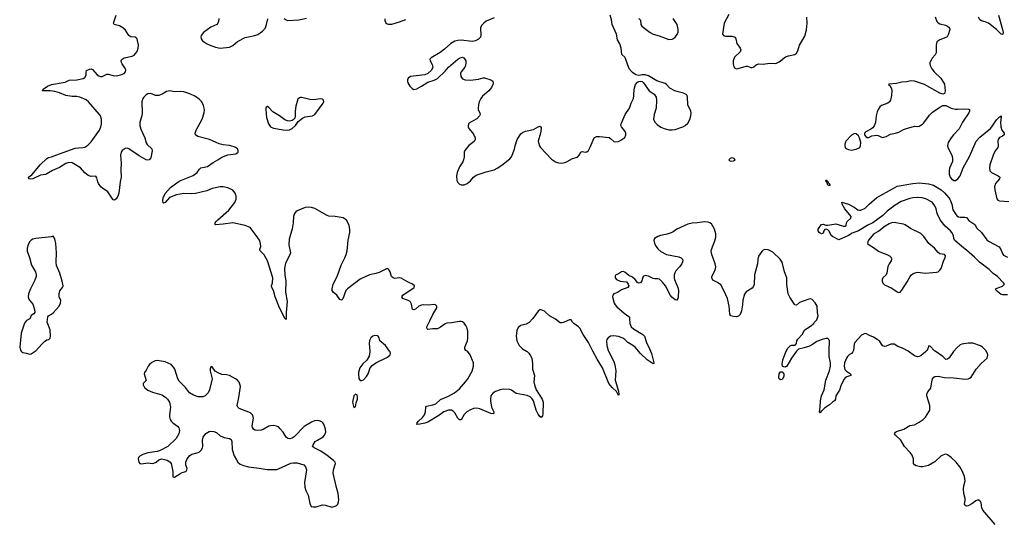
# Model space of a CAD drawing. Header units: inches. Extents: x 1305449 to 1407403, y 744709 to 841554.
# Tile 12 of 114: x 1343044 to 1355551, y 767799 to 774213. Entities that reach past the tile are written whole.
import ezdxf

# ---------------------------------------------------------------- set-up
doc = ezdxf.new("R2010")
doc.units = ezdxf.units.IN
doc.header["$MEASUREMENT"] = 0
for name, color, linetype in [('B3746', 7, 'Continuous'), ('B3747', 7, 'Continuous'), ('B3756', 7, 'Continuous'), ('B3757', 7, 'Continuous')]:
    doc.layers.add(name, color=color, linetype=linetype)

msp = doc.modelspace()

# ---------------------------------------------------------------- linework, layer by layer
at = {"layer": 'B3746', "color": 6}
for points, elevation in [([(1343064, 770000), (1343070, 769990), (1343082, 769982), (1343130, 769975), (1343170, 769962), (1343190, 769967), (1343242, 769998), (1343244, 770000)], 1100), ([(1347491, 770000), (1347491, 769990), (1347482, 769938), (1347453, 769887), (1347401, 769839), (1347366, 769790), (1347348, 769730), (1347346, 769706), (1347353, 769653), (1347368, 769628), (1347390, 769626), (1347410, 769637), (1347450, 769678), (1347470, 769711), (1347498, 769790), (1347521, 769819), (1347569, 769851), (1347716, 769924), (1347748, 769952), (1347753, 769970), (1347748, 769990), (1347740, 770000)], 1100), ([(1349480, 770000), (1349490, 769994), (1349513, 769973), (1349530, 769950), (1349549, 769910), (1349559, 769839), (1349556, 769770), (1349585, 769690), (1349577, 769610), (1349582, 769570), (1349604, 769510), (1349681, 769390), (1349694, 769350), (1349690, 769204), (1349684, 769176), (1349670, 769156), (1349650, 769171), (1349630, 769198), (1349606, 769250), (1349572, 769370), (1349555, 769395), (1349530, 769418), (1349490, 769436), (1349350, 769460), (1349290, 769503), (1349270, 769513), (1349190, 769515), (1349149, 769509), (1349090, 769488), (1349055, 769465), (1349030, 769430), (1349023, 769390), (1349025, 769370), (1349038, 769290), (1349065, 769230), (1349067, 769210), (1349057, 769203), (1349030, 769207), (1348890, 769268), (1348850, 769275), (1348810, 769272), (1348770, 769256), (1348725, 769230), (1348690, 769194), (1348650, 769125), (1348630, 769125), (1348610, 769148), (1348570, 769216), (1348550, 769239), (1348530, 769251), (1348490, 769251), (1348431, 769230), (1348370, 769181), (1348230, 769099), (1348190, 769084), (1348126, 769070), (1348088, 769068), (1348095, 769090), (1348110, 769110), (1348162, 769158), (1348186, 769190), (1348199, 769230), (1348201, 769290), (1348210, 769302), (1348290, 769319), (1348328, 769332), (1348390, 769385), (1348490, 769427), (1348567, 769470), (1348630, 769523), (1348707, 769610), (1348736, 769650), (1348790, 769746), (1348809, 769810), (1348808, 769850), (1348761, 769961), (1348736, 769990), (1348724, 770000)], 1000)]:
    msp.add_lwpolyline(points, dxfattribs=dict(at, elevation=elevation))
at = {"layer": 'B3746', "color": 6, "elevation": 1100}
for points in [[(1344790, 769883), (1344764, 769876), (1344724, 769856), (1344691, 769830), (1344675, 769810), (1344650, 769758), (1344631, 769730), (1344627, 769713), (1344651, 769629), (1344611, 769590), (1344611, 769570), (1344630, 769537), (1344670, 769506), (1344730, 769478), (1344850, 769443), (1344896, 769416), (1344923, 769390), (1344947, 769350), (1344956, 769310), (1344958, 769290), (1344945, 769190), (1344946, 769166), (1344956, 769130), (1344969, 769109), (1344988, 769090), (1345050, 769046), (1345064, 769024), (1345072, 768990), (1345065, 768950), (1345032, 768888), (1344928, 768790), (1344830, 768738), (1344790, 768726), (1344673, 768707), (1344610, 768686), (1344570, 768667), (1344553, 768650), (1344550, 768630), (1344559, 768590), (1344570, 768574), (1344590, 768569), (1344670, 768580), (1344730, 768572), (1344750, 768576), (1344776, 768590), (1344810, 768618), (1344850, 768632), (1344916, 768616), (1344950, 768595), (1344967, 768570), (1344988, 768470), (1344988, 768408), (1344990, 768402), (1345010, 768399), (1345078, 768442), (1345110, 768457), (1345153, 768470), (1345162, 768478), (1345169, 768490), (1345170, 768510), (1345156, 768556), (1345155, 768590), (1345173, 768630), (1345206, 768674), (1345230, 768690), (1345310, 768711), (1345330, 768721), (1345350, 768740), (1345367, 768770), (1345372, 768790), (1345368, 768870), (1345374, 768906), (1345410, 768952), (1345450, 768980), (1345470, 768985), (1345510, 768979), (1345545, 768965), (1345590, 768925), (1345643, 768903), (1345710, 768890), (1345730, 768875), (1345738, 768850), (1345742, 768750), (1345769, 768670), (1345797, 768617), (1345816, 768590), (1345845, 768565), (1345886, 768546), (1345950, 768530), (1346087, 768513), (1346186, 768494), (1346290, 768494), (1346310, 768497), (1346370, 768519), (1346490, 768575), (1346519, 768581), (1346570, 768581), (1346654, 768554), (1346676, 768530), (1346686, 768490), (1346663, 768330), (1346666, 768270), (1346677, 768230), (1346707, 768170), (1346730, 768065), (1346746, 768026), (1346770, 768019), (1346810, 768023), (1346890, 768045), (1346930, 768041), (1347010, 768018), (1347050, 768028), (1347070, 768039), (1347084, 768056), (1347095, 768085), (1347096, 768110), (1347090, 768190), (1347067, 768267), (1347027, 768450), (1347029, 768491), (1347055, 768570), (1347050, 768590), (1347031, 768610), (1346950, 768674), (1346869, 768730), (1346783, 768770), (1346764, 768790), (1346770, 768810), (1346798, 768850), (1346825, 768870), (1346898, 768910), (1346918, 768930), (1346926, 768950), (1346931, 768970), (1346928, 769010), (1346906, 769070), (1346894, 769090), (1346881, 769101), (1346850, 769116), (1346830, 769120), (1346790, 769115), (1346750, 769097), (1346656, 769044), (1346532, 768910), (1346507, 768893), (1346476, 768884), (1346450, 768889), (1346430, 768906), (1346390, 768970), (1346354, 769014), (1346330, 769036), (1346306, 769046), (1346270, 769053), (1346230, 769051), (1346210, 769046), (1346136, 769004), (1346110, 768994), (1346070, 768990), (1346035, 768995), (1346012, 769010), (1346001, 769030), (1345999, 769050), (1346014, 769150), (1346001, 769190), (1345974, 769214), (1345831, 769271), (1345813, 769290), (1345808, 769310), (1345829, 769410), (1345847, 769550), (1345841, 769581), (1345830, 769607), (1345812, 769630), (1345785, 769650), (1345710, 769689), (1345670, 769699), (1345610, 769705), (1345564, 769724), (1345526, 769746), (1345490, 769801), (1345470, 769799), (1345464, 769776), (1345465, 769750), (1345488, 769650), (1345457, 769510), (1345437, 769470), (1345402, 769430), (1345370, 769418), (1345310, 769419), (1345250, 769439), (1345203, 769470), (1345150, 769538), (1345070, 769618), (1345052, 769650), (1345013, 769770), (1344997, 769797), (1344967, 769830), (1344890, 769864)], [(1347310, 769455), (1347288, 769430), (1347271, 769350), (1347290, 769282), (1347310, 769294), (1347317, 769343), (1347335, 769390), (1347337, 769410), (1347330, 769446)]]:
    msp.add_lwpolyline(points, close=True, dxfattribs=at)
at = {"layer": 'B3747', "color": 6}
for points, elevation in [([(1348724, 770000), (1348711, 770010), (1348698, 770030), (1348697, 770050), (1348731, 770130), (1348737, 770170), (1348735, 770255), (1348727, 770290), (1348710, 770327), (1348690, 770354), (1348670, 770371), (1348650, 770378), (1348630, 770377), (1348530, 770358), (1348470, 770354), (1348450, 770349), (1348390, 770305), (1348350, 770282), (1348290, 770285), (1348230, 770277), (1348222, 770282), (1348214, 770290), (1348216, 770310), (1348256, 770384), (1348293, 770467), (1348344, 770550), (1348343, 770570), (1348327, 770587), (1348310, 770593), (1348236, 770584), (1348170, 770587), (1348150, 770584), (1348116, 770570), (1348070, 770532), (1348050, 770523), (1348034, 770530), (1348019, 770599), (1348002, 770630), (1347970, 770650), (1347930, 770659), (1347910, 770670), (1347900, 770690), (1347912, 770710), (1348057, 770810), (1348061, 770830), (1348035, 770850), (1347977, 770877), (1347890, 770928), (1347870, 770933), (1347810, 770925), (1347787, 770930), (1347766, 770950), (1347749, 771009), (1347730, 771043), (1347710, 771049), (1347610, 771000), (1347570, 770987), (1347488, 770972), (1347370, 770916), (1347206, 770794), (1347188, 770770), (1347150, 770667), (1347130, 770647), (1347110, 770658), (1347071, 770710), (1347026, 770750), (1347014, 770770), (1347012, 770792), (1347026, 770850), (1347076, 770950), (1347126, 771094), (1347176, 771184), (1347192, 771228), (1347203, 771277), (1347216, 771410), (1347237, 771510), (1347238, 771550), (1347230, 771598), (1347199, 771659), (1347179, 771679), (1347154, 771694), (1347053, 771713), (1346970, 771717), (1346950, 771723), (1346792, 771812), (1346750, 771824), (1346710, 771830), (1346670, 771825), (1346570, 771785), (1346550, 771771), (1346536, 771750), (1346523, 771710), (1346518, 771630), (1346506, 771554), (1346465, 771425), (1346464, 771350), (1346482, 771250), (1346476, 771224), (1346421, 771119), (1346407, 771050), (1346410, 770971), (1346423, 770890), (1346422, 770750), (1346441, 770630), (1346430, 770490), (1346430, 770404), (1346410, 770414), (1346395, 770455), (1346345, 770550), (1346290, 770691), (1346270, 770770), (1346246, 770810), (1346241, 770830), (1346256, 770870), (1346258, 770930), (1346191, 771150), (1346150, 771224), (1346097, 771277), (1346093, 771290), (1346106, 771330), (1346105, 771370), (1346089, 771410), (1346050, 771470), (1345970, 771570), (1345910, 771599), (1345750, 771630), (1345630, 771614), (1345530, 771606), (1345527, 771610), (1345528, 771630), (1345541, 771650), (1345559, 771670), (1345700, 771790), (1345778, 771890), (1345794, 771930), (1345795, 771970), (1345780, 772010), (1345750, 772046), (1345690, 772074), (1345630, 772087), (1345590, 772088), (1345490, 772067), (1345421, 772039), (1345277, 772003), (1345230, 771999), (1345130, 772003), (1345035, 771985), (1344945, 771955), (1344890, 771891), (1344870, 771881), (1344866, 771886), (1344863, 771910), (1344868, 771950), (1344890, 772002), (1344959, 772081), (1345039, 772141), (1345077, 772163), (1345248, 772232), (1345300, 772270), (1345330, 772314), (1345347, 772330), (1345430, 772347), (1345501, 772399), (1345560, 772430), (1345610, 772467), (1345690, 772496), (1345790, 772509), (1345818, 772530), (1345820, 772550), (1345811, 772570), (1345787, 772590), (1345770, 772597), (1345710, 772613), (1345630, 772621), (1345576, 772636), (1345541, 772650), (1345495, 772675), (1345454, 772690), (1345307, 772727), (1345277, 772750), (1345275, 772770), (1345285, 772810), (1345361, 772950), (1345388, 773030), (1345392, 773070), (1345381, 773121), (1345356, 773170), (1345324, 773204), (1345277, 773237), (1345205, 773270), (1345130, 773294), (1345081, 773301), (1345010, 773297), (1344950, 773307), (1344910, 773300), (1344855, 773265), (1344810, 773249), (1344770, 773250), (1344710, 773273), (1344671, 773270), (1344650, 773259), (1344622, 773230), (1344608, 773210), (1344596, 773170), (1344600, 773030), (1344594, 772990), (1344569, 772910), (1344569, 772869), (1344581, 772821), (1344633, 772710), (1344650, 772648), (1344665, 772625), (1344723, 772570), (1344727, 772547), (1344710, 772456), (1344690, 772430), (1344670, 772427), (1344650, 772433), (1344563, 772483), (1344430, 772571), (1344410, 772579), (1344384, 772576), (1344347, 772550), (1344331, 772529), (1344323, 772490), (1344334, 772390), (1344330, 772310), (1344333, 772210), (1344319, 772150), (1344305, 772010), (1344290, 771970), (1344270, 771938), (1344250, 771920), (1344230, 771923), (1344163, 772023), (1344094, 772070), (1344074, 772090), (1344045, 772130), (1344036, 772150), (1344024, 772204), (1344010, 772222), (1343950, 772219), (1343914, 772234), (1343870, 772267), (1343815, 772330), (1343710, 772392), (1343670, 772396), (1343630, 772384), (1343550, 772335), (1343462, 772298), (1343390, 772252), (1343370, 772244), (1343310, 772237), (1343210, 772190), (1343187, 772187), (1343160, 772190), (1343156, 772210), (1343200, 772240), (1343310, 772371), (1343390, 772450), (1343410, 772461), (1343450, 772468), (1343550, 772510), (1343750, 772579), (1343790, 772586), (1343850, 772589), (1343870, 772594), (1343910, 772619), (1343950, 772662), (1344056, 772810), (1344074, 772850), (1344083, 772890), (1344082, 772950), (1344071, 772990), (1344060, 773010), (1343917, 773170), (1343890, 773193), (1343810, 773227), (1343770, 773235), (1343710, 773237), (1343630, 773251), (1343550, 773283), (1343490, 773300), (1343430, 773307), (1343334, 773310), (1343342, 773330), (1343397, 773370), (1343450, 773390), (1343623, 773417), (1343674, 773446), (1343772, 773448), (1343850, 773467), (1343870, 773478), (1343890, 773507), (1343888, 773550), (1343894, 773566), (1343930, 773586), (1343950, 773588), (1343970, 773581), (1344030, 773512), (1344050, 773498), (1344070, 773493), (1344090, 773493), (1344150, 773520), (1344170, 773522), (1344230, 773503), (1344270, 773500), (1344330, 773513), (1344370, 773530), (1344387, 773550), (1344391, 773570), (1344389, 773590), (1344344, 773650), (1344336, 773670), (1344335, 773690), (1344339, 773701), (1344347, 773713), (1344370, 773729), (1344471, 773749), (1344497, 773763), (1344517, 773783), (1344535, 773810), (1344550, 773850), (1344552, 773890), (1344542, 773950), (1344536, 773970), (1344523, 773983), (1344510, 773990), (1344455, 773995), (1344432, 774010), (1344390, 774079), (1344355, 774110), (1344310, 774135), (1344245, 774150), (1344235, 774170), (1344269, 774270)], 1000), ([(1345574, 774230), (1345571, 774189), (1345563, 774170), (1345547, 774153), (1345470, 774116), (1345381, 774050), (1345350, 774013), (1345345, 773995), (1345348, 773970), (1345365, 773945), (1345417, 773910), (1345450, 773893), (1345530, 773863), (1345590, 773852), (1345710, 773864), (1345750, 773883), (1345810, 773935), (1345910, 773985), (1345950, 773997), (1346030, 774010), (1346070, 774024), (1346130, 774066), (1346165, 774110), (1346181, 774150), (1346195, 774225)], 1000), ([(1346404, 774230), (1346430, 774210), (1346450, 774203), (1346590, 774211), (1346686, 774234)], 1000), ([(1347683, 774223), (1347684, 774204), (1347695, 774175), (1347710, 774161), (1347730, 774155), (1347770, 774158), (1347870, 774187), (1347950, 774217)], 1000), ([(1349070, 774237), (1348970, 774194), (1348938, 774170), (1348910, 774138), (1348898, 774110), (1348902, 774010), (1348897, 773990), (1348874, 773966), (1348834, 773946), (1348790, 773937), (1348650, 773952), (1348608, 773948), (1348570, 773938), (1348521, 773910), (1348442, 773838), (1348385, 773795), (1348270, 773730), (1348255, 773710), (1348257, 773690), (1348283, 773643), (1348292, 773610), (1348274, 773570), (1348230, 773530), (1348190, 773514), (1348009, 773491), (1347980, 773470), (1347969, 773450), (1347969, 773430), (1347975, 773410), (1348000, 773370), (1348030, 773337), (1348050, 773324), (1348090, 773335), (1348150, 773366), (1348230, 773421), (1348310, 773446), (1348350, 773466), (1348450, 773557), (1348491, 773610), (1348610, 773711), (1348639, 773730), (1348670, 773735), (1348687, 773727), (1348696, 773716), (1348710, 773690), (1348713, 773670), (1348707, 773630), (1348698, 773610), (1348653, 773550), (1348645, 773530), (1348648, 773490), (1348670, 773463), (1348701, 773450), (1348770, 773445), (1348870, 773459), (1348930, 773473), (1348948, 773472), (1349030, 773450), (1349053, 773430), (1349057, 773410), (1349054, 773390), (1349036, 773350), (1349004, 773310), (1348921, 773239), (1348901, 773210), (1348882, 773170), (1348870, 773130), (1348866, 773090), (1348869, 773069), (1348889, 773030), (1348892, 773010), (1348886, 772990), (1348850, 772954), (1348758, 772902), (1348747, 772890), (1348739, 772870), (1348740, 772850), (1348748, 772830), (1348796, 772776), (1348813, 772750), (1348828, 772710), (1348829, 772690), (1348817, 772663), (1348750, 772614), (1348697, 772550), (1348689, 772530), (1348688, 772470), (1348683, 772430), (1348673, 772407), (1348630, 772344), (1348600, 772270), (1348592, 772230), (1348595, 772170), (1348610, 772142), (1348630, 772124), (1348650, 772115), (1348690, 772114), (1348730, 772130), (1348770, 772163), (1348809, 772211), (1348843, 772237), (1348970, 772279), (1349070, 772305), (1349110, 772324), (1349170, 772363), (1349270, 772444), (1349292, 772470), (1349330, 772568), (1349338, 772610), (1349363, 772690), (1349410, 772764), (1349430, 772780), (1349470, 772796), (1349570, 772818), (1349630, 772852), (1349650, 772859), (1349669, 772849), (1349670, 772830), (1349661, 772770), (1349632, 772670), (1349634, 772650), (1349647, 772610), (1349660, 772590), (1349801, 772441), (1349850, 772406), (1349890, 772393), (1349930, 772391), (1349970, 772399), (1349992, 772408), (1350000, 772412)], 1000), ([(1343244, 770000), (1343324, 770090), (1343359, 770121), (1343390, 770142), (1343415, 770150), (1343430, 770165), (1343437, 770190), (1343431, 770270), (1343392, 770370), (1343403, 770437), (1343408, 770450), (1343450, 770471), (1343470, 770488), (1343544, 770570), (1343564, 770610), (1343565, 770645), (1343546, 770690), (1343545, 770730), (1343555, 770765), (1343589, 770810), (1343595, 770830), (1343583, 770890), (1343554, 770990), (1343513, 771090), (1343508, 771130), (1343512, 771250), (1343504, 771370), (1343490, 771429), (1343470, 771462), (1343446, 771454), (1343250, 771432), (1343210, 771423), (1343188, 771412), (1343169, 771390), (1343150, 771350), (1343140, 771310), (1343140, 771270), (1343170, 771190), (1343193, 771093), (1343243, 771010), (1343254, 770970), (1343252, 770950), (1343236, 770904), (1343180, 770790), (1343156, 770730), (1343151, 770691), (1343155, 770670), (1343167, 770650), (1343210, 770598), (1343234, 770530), (1343238, 770490), (1343225, 770475), (1343190, 770455), (1343171, 770410), (1343130, 770390), (1343106, 770354), (1343063, 770230), (1343044, 770050), (1343054, 770014), (1343064, 770000)], 1100), ([(1350000, 770385), (1349950, 770363), (1349930, 770358), (1349910, 770361), (1349850, 770405), (1349775, 770450), (1349710, 770510), (1349670, 770525), (1349650, 770524), (1349630, 770509), (1349563, 770417), (1349516, 770364), (1349479, 770341), (1349410, 770326), (1349378, 770302), (1349358, 770262), (1349350, 770190), (1349361, 770130), (1349390, 770070), (1349430, 770031), (1349480, 770000)], 1000), ([(1347740, 770000), (1347689, 770070), (1347620, 770130), (1347610, 770170), (1347598, 770190), (1347590, 770195), (1347550, 770198), (1347530, 770190), (1347505, 770170), (1347486, 770134), (1347483, 770097), (1347491, 770000)], 1100)]:
    msp.add_lwpolyline(points, dxfattribs=dict(at, elevation=elevation))
at = {"layer": 'B3747', "color": 6, "elevation": 1000}
msp.add_lwpolyline([(1346610, 773226), (1346599, 773221), (1346579, 773201), (1346550, 773115), (1346542, 773050), (1346544, 772990), (1346538, 772962), (1346520, 772940), (1346507, 772933), (1346470, 772922), (1346446, 772926), (1346410, 772942), (1346345, 772990), (1346261, 773041), (1346210, 773096), (1346190, 773109), (1346177, 773103), (1346170, 773090), (1346169, 773071), (1346178, 772970), (1346204, 772890), (1346230, 772853), (1346270, 772833), (1346390, 772814), (1346450, 772809), (1346470, 772812), (1346505, 772830), (1346546, 772870), (1346582, 772918), (1346637, 772963), (1346670, 772977), (1346764, 772990), (1346794, 773006), (1346897, 773150), (1346907, 773170), (1346904, 773190), (1346890, 773202), (1346870, 773206), (1346770, 773195), (1346730, 773200), (1346630, 773225)], close=True, dxfattribs=at)
at = {"layer": 'B3756', "color": 6, "elevation": 1000}
for points in [[(1350525, 770000), (1350589, 769869), (1350605, 769825), (1350618, 769750), (1350610, 769630), (1350650, 769490), (1350656, 769450), (1350650, 769435), (1350625, 769485), (1350570, 769537), (1350529, 769589), (1350449, 769790), (1350378, 769898), (1350326, 770000)], [(1351058, 770000), (1351070, 769970), (1351101, 769850), (1351098, 769842), (1351090, 769838), (1351013, 769890), (1350930, 769968), (1350904, 770000)], [(1352912, 770000), (1352910, 769998), (1352849, 769911), (1352790, 769809), (1352770, 769797), (1352750, 769799), (1352735, 769810), (1352729, 769830), (1352737, 769890), (1352780, 770000)], [(1353631, 770000), (1353629, 769991), (1353608, 769972), (1353583, 769957), (1353559, 769930), (1353546, 769910), (1353523, 769850), (1353518, 769810), (1353527, 769767), (1353545, 769745), (1353598, 769710), (1353602, 769690), (1353550, 769675), (1353530, 769661), (1353517, 769643), (1353479, 769570), (1353456, 769504), (1353411, 769430), (1353407, 769390), (1353396, 769370), (1353370, 769353), (1353330, 769317), (1353265, 769275), (1353230, 769239), (1353223, 769237), (1353210, 769218), (1353203, 769223), (1353203, 769230), (1353214, 769286), (1353218, 769370), (1353227, 769430), (1353263, 769510), (1353286, 769630), (1353329, 769750), (1353343, 769810), (1353343, 769850), (1353327, 769930), (1353325, 770000)], [(1355435, 767795), (1355279, 767979), (1355266, 768010), (1355259, 768070), (1355249, 768089), (1355238, 768098), (1355230, 768104), (1355210, 768106), (1355190, 768099), (1355139, 768061), (1355090, 768034), (1355070, 768030), (1355050, 768041), (1355045, 768050), (1355054, 768106), (1355052, 768128), (1355035, 768190), (1355032, 768250), (1355036, 768290), (1355052, 768350), (1355046, 768406), (1355022, 768470), (1354988, 768530), (1354939, 768590), (1354875, 768650), (1354830, 768682), (1354810, 768690), (1354790, 768688), (1354750, 768671), (1354670, 768595), (1354590, 768547), (1354510, 768530), (1354490, 768530), (1354430, 768543), (1354410, 768555), (1354399, 768570), (1354396, 768590), (1354398, 768630), (1354379, 768679), (1354357, 768710), (1354283, 768790), (1354236, 768870), (1354171, 768930), (1354156, 768950), (1354167, 768970), (1354183, 768977), (1354275, 769010), (1354350, 769053), (1354410, 769065), (1354470, 769096), (1354520, 769130), (1354550, 769161), (1354594, 769230), (1354603, 769250), (1354605, 769270), (1354606, 769310), (1354567, 769430), (1354567, 769453), (1354578, 769482), (1354616, 769530), (1354630, 769610), (1354641, 769650), (1354654, 769670), (1354670, 769679), (1354710, 769683), (1354790, 769664), (1354910, 769661), (1355050, 769645), (1355090, 769648), (1355110, 769656), (1355130, 769670), (1355193, 769770), (1355258, 769842), (1355332, 769910), (1355342, 769950), (1355337, 769970), (1355322, 770000)], [(1354560, 770000), (1354551, 769990), (1354490, 769940), (1354470, 769930), (1354450, 769928), (1354410, 769942), (1354331, 770000)], [(1354911, 770000), (1354906, 769994), (1354850, 769913), (1354830, 769898), (1354810, 769895), (1354770, 769930), (1354671, 770000)]]:
    msp.add_lwpolyline(points, dxfattribs=at)
msp.add_lwpolyline([(1352710, 769636), (1352692, 769650), (1352687, 769667), (1352691, 769710), (1352710, 769735), (1352730, 769737), (1352752, 769710), (1352750, 769677), (1352730, 769638)], close=True, dxfattribs=at)
at = {"layer": 'B3757', "color": 6}
for points, elevation in [([(1350000, 772412), (1350064, 772450), (1350130, 772464), (1350150, 772490), (1350170, 772530), (1350190, 772536), (1350230, 772529), (1350250, 772534), (1350268, 772552), (1350290, 772592), (1350342, 772710), (1350370, 772727), (1350408, 772728), (1350530, 772714), (1350550, 772703), (1350590, 772666), (1350610, 772659), (1350650, 772666), (1350680, 772680), (1350730, 772717), (1350744, 772750), (1350744, 772770), (1350736, 772790), (1350689, 772850), (1350682, 772870), (1350685, 772890), (1350733, 773007), (1350791, 773090), (1350810, 773150), (1350840, 773210), (1350847, 773250), (1350849, 773330), (1350868, 773390), (1350890, 773417), (1350910, 773427), (1350930, 773430), (1350950, 773426), (1350970, 773409), (1351039, 773310), (1351105, 773265), (1351127, 773230), (1351134, 773190), (1351128, 773090), (1351103, 773010), (1351096, 772950), (1351112, 772910), (1351141, 772881), (1351188, 772848), (1351230, 772829), (1351290, 772814), (1351330, 772812), (1351370, 772818), (1351467, 772850), (1351498, 772870), (1351530, 772899), (1351557, 772943), (1351569, 772990), (1351573, 773030), (1351568, 773050), (1351529, 773129), (1351528, 773230), (1351521, 773250), (1351510, 773263), (1351478, 773278), (1351410, 773294), (1351368, 773310), (1351304, 773344), (1351260, 773390), (1351242, 773402), (1351136, 773436), (1351030, 773500), (1350990, 773510), (1350950, 773510), (1350910, 773504), (1350870, 773513), (1350830, 773541), (1350788, 773588), (1350739, 773719), (1350730, 773735), (1350691, 773771), (1350684, 773850), (1350668, 773908), (1350639, 773959), (1350627, 774030), (1350571, 774150), (1350563, 774210), (1350543, 774270)], 1000), ([(1350910, 774229), (1350928, 774208), (1350936, 774150), (1350947, 774130), (1351053, 774050), (1351092, 774030), (1351168, 774008), (1351290, 773961), (1351330, 773964), (1351350, 773974), (1351370, 773990), (1351396, 774024), (1351407, 774053), (1351409, 774090), (1351395, 774150), (1351345, 774230)], 1000), ([(1352050, 774279), (1351992, 774170), (1351970, 774028), (1351985, 774010), (1352010, 774002), (1352090, 774003), (1352131, 773991), (1352142, 773970), (1352153, 773910), (1352197, 773850), (1352204, 773830), (1352195, 773805), (1352124, 773736), (1352106, 773690), (1352105, 773650), (1352115, 773615), (1352130, 773596), (1352149, 773589), (1352170, 773592), (1352270, 773621), (1352290, 773621), (1352330, 773606), (1352350, 773605), (1352370, 773615), (1352400, 773640), (1352430, 773650), (1352490, 773649), (1352570, 773661), (1352650, 773658), (1352690, 773679), (1352770, 773740), (1352810, 773754), (1352890, 773770), (1352910, 773786), (1352930, 773819), (1352951, 773890), (1353016, 774004), (1353038, 774082), (1353047, 774170), (1353044, 774244)], 1000), ([(1354673, 774250), (1354696, 774190), (1354711, 774171), (1354730, 774160), (1354802, 774142), (1354830, 774130), (1354853, 774110), (1354858, 774090), (1354839, 774021), (1354825, 773995), (1354810, 773985), (1354730, 773959), (1354696, 773930), (1354684, 773890), (1354685, 773790), (1354674, 773766), (1354636, 773724), (1354620, 773700), (1354607, 773670), (1354605, 773650), (1354609, 773629), (1354629, 773589), (1354661, 773550), (1354744, 773470), (1354790, 773393), (1354801, 773310), (1354790, 773274), (1354770, 773267), (1354730, 773277), (1354537, 773390), (1354410, 773432), (1354370, 773434), (1354310, 773423), (1354250, 773420), (1354183, 773403), (1354086, 773394), (1354082, 773390), (1354098, 773378), (1354117, 773337), (1354121, 773310), (1354119, 773250), (1354105, 773190), (1354092, 773170), (1354070, 773154), (1353990, 773123), (1353970, 773106), (1353950, 773073), (1353938, 773042), (1353924, 772990), (1353914, 772906), (1353897, 772863), (1353880, 772840), (1353857, 772823), (1353790, 772788), (1353776, 772770), (1353777, 772750), (1353790, 772729), (1353810, 772714), (1353830, 772716), (1353870, 772736), (1353930, 772745), (1353950, 772743), (1353990, 772718), (1354010, 772714), (1354050, 772727), (1354104, 772756), (1354170, 772769), (1354210, 772784), (1354270, 772816), (1354310, 772832), (1354410, 772859), (1354450, 772854), (1354470, 772861), (1354510, 772886), (1354530, 772904), (1354601, 772999), (1354641, 773039), (1354730, 773103), (1354770, 773121), (1354810, 773121), (1354876, 773090), (1354930, 773077), (1354955, 773075), (1355050, 773082), (1355097, 773077), (1355110, 773070), (1355110, 773050), (1355099, 773030), (1355022, 772910), (1354976, 772824), (1354907, 772750), (1354876, 772710), (1354840, 772650), (1354828, 772610), (1354833, 772590), (1354884, 772490), (1354895, 772450), (1354891, 772410), (1354856, 772324), (1354850, 772290), (1354851, 772250), (1354864, 772210), (1354880, 772190), (1354910, 772171), (1354930, 772170), (1354960, 772190), (1354989, 772230), (1355028, 772332), (1355110, 772472), (1355193, 772667), (1355242, 772718), (1355377, 772830), (1355394, 772850), (1355450, 772941), (1355490, 772979), (1355500, 772980), (1355510, 772990), (1355513, 772973), (1355501, 772910), (1355506, 772850), (1355519, 772810), (1355548, 772770), (1355551, 772750), (1355527, 772733), (1355490, 772716), (1355471, 772690), (1355468, 772670), (1355474, 772610), (1355467, 772590), (1355436, 772544), (1355409, 772490), (1355367, 772370), (1355362, 772330), (1355369, 772290), (1355389, 772270), (1355473, 772230), (1355495, 772210), (1355489, 772190), (1355440, 772130), (1355426, 772090), (1355430, 772051), (1355456, 771936), (1355470, 771921), (1355492, 771912), (1355610, 771901)], 1000), ([(1355476, 774270), (1355530, 774087), (1355536, 774050), (1355533, 774027), (1355530, 774023), (1355510, 774027), (1355450, 774090), (1355350, 774168), (1355310, 774187), (1355260, 774200), (1355241, 774210), (1355223, 774243)], 1000), ([(1355590, 770715), (1355530, 770715), (1355510, 770721), (1355447, 770770), (1355441, 770790), (1355481, 770810), (1355530, 770827), (1355542, 770838), (1355552, 770850), (1355539, 770870), (1355464, 770950), (1355410, 770988), (1355357, 771037), (1355235, 771130), (1355174, 771194), (1355070, 771283), (1355010, 771329), (1354920, 771410), (1354910, 771430), (1354904, 771470), (1354886, 771506), (1354868, 771528), (1354798, 771590), (1354736, 771670), (1354697, 771750), (1354684, 771810), (1354670, 771849), (1354633, 771893), (1354556, 771936), (1354508, 771948), (1354452, 771952), (1354390, 771949), (1354350, 771940), (1354240, 771900), (1354163, 771857), (1354061, 771779), (1354010, 771726), (1353880, 771630), (1353819, 771601), (1353701, 771530), (1353620, 771500), (1353570, 771468), (1353450, 771416), (1353370, 771457), (1353353, 771470), (1353325, 771525), (1353310, 771544), (1353290, 771549), (1353270, 771546), (1353259, 771530), (1353250, 771499), (1353230, 771490), (1353210, 771501), (1353199, 771510), (1353187, 771530), (1353188, 771550), (1353210, 771589), (1353230, 771610), (1353250, 771615), (1353283, 771603), (1353310, 771602), (1353410, 771620), (1353510, 771588), (1353532, 771588), (1353543, 771597), (1353547, 771630), (1353557, 771650), (1353600, 771690), (1353604, 771710), (1353526, 771810), (1353491, 771870), (1353486, 771894), (1353570, 771869), (1353643, 771830), (1353690, 771796), (1353710, 771791), (1353730, 771793), (1353784, 771816), (1353835, 771870), (1353930, 771952), (1354130, 772065), (1354190, 772095), (1354390, 772133), (1354470, 772140), (1354590, 772128), (1354650, 772109), (1354750, 772049), (1354790, 772013), (1354846, 771950), (1354860, 771930), (1354883, 771870), (1354897, 771797), (1354950, 771721), (1354970, 771707), (1354990, 771701), (1355050, 771704), (1355070, 771699), (1355101, 771661), (1355175, 771610), (1355204, 771564), (1355260, 771510), (1355330, 771414), (1355350, 771399), (1355486, 771326), (1355508, 771290), (1355532, 771232), (1355542, 771222), (1355590, 771193)], 900), ([(1352780, 770000), (1352802, 770038), (1352830, 770067), (1352850, 770078), (1352890, 770075), (1352899, 770081), (1352910, 770098), (1352917, 770130), (1352928, 770152), (1352982, 770210), (1353015, 770265), (1353036, 770284), (1353051, 770290), (1353108, 770330), (1353117, 770343), (1353130, 770350), (1353137, 770363), (1353170, 770398), (1353187, 770450), (1353178, 770490), (1353173, 770570), (1353150, 770614), (1353110, 770656), (1353090, 770663), (1353070, 770662), (1352950, 770617), (1352910, 770586), (1352890, 770590), (1352826, 770686), (1352805, 770730), (1352789, 770849), (1352787, 770930), (1352761, 771010), (1352731, 771131), (1352704, 771170), (1352610, 771258), (1352550, 771288), (1352510, 771293), (1352490, 771285), (1352470, 771267), (1352430, 771206), (1352421, 771170), (1352417, 771110), (1352379, 770970), (1352375, 770845), (1352363, 770817), (1352350, 770800), (1352270, 770753), (1352250, 770725), (1352229, 770650), (1352226, 770590), (1352211, 770511), (1352195, 770465), (1352176, 770444), (1352150, 770438), (1352110, 770440), (1352077, 770450), (1352064, 770470), (1352056, 770570), (1352036, 770670), (1351990, 770772), (1351950, 770841), (1351910, 770874), (1351850, 770904), (1351834, 770930), (1351835, 770950), (1351877, 771030), (1351885, 771070), (1351880, 771110), (1351838, 771230), (1351829, 771270), (1351830, 771290), (1351876, 771404), (1351886, 771450), (1351886, 771490), (1351870, 771549), (1351850, 771590), (1351830, 771617), (1351810, 771632), (1351790, 771640), (1351744, 771644), (1351650, 771630), (1351588, 771628), (1351530, 771615), (1351390, 771550), (1351345, 771515), (1351318, 771502), (1351270, 771485), (1351183, 771470), (1351150, 771458), (1351109, 771430), (1351100, 771410), (1351109, 771370), (1351128, 771330), (1351150, 771301), (1351190, 771267), (1351261, 771230), (1351418, 771198), (1351447, 771187), (1351465, 771170), (1351469, 771150), (1351453, 771110), (1351427, 771073), (1351379, 771021), (1351364, 770996), (1351357, 770970), (1351357, 770930), (1351362, 770910), (1351405, 770810), (1351414, 770770), (1351410, 770690), (1351405, 770670), (1351390, 770647), (1351370, 770651), (1351326, 770686), (1351309, 770709), (1351246, 770830), (1351210, 770877), (1351170, 770914), (1351150, 770919), (1351110, 770919), (1351090, 770925), (1351030, 770954), (1350990, 770960), (1350970, 770954), (1350959, 770941), (1350946, 770894), (1350931, 770869), (1350910, 770864), (1350890, 770874), (1350864, 770910), (1350830, 770939), (1350783, 770963), (1350730, 771002), (1350710, 771011), (1350690, 771006), (1350650, 770983), (1350617, 770970), (1350606, 770954), (1350609, 770930), (1350625, 770910), (1350670, 770890), (1350750, 770879), (1350774, 770850), (1350780, 770830), (1350771, 770809), (1350690, 770780), (1350636, 770744), (1350590, 770727), (1350578, 770710), (1350576, 770690), (1350597, 770610), (1350609, 770589), (1350630, 770565), (1350721, 770481), (1350781, 770441), (1350789, 770430), (1350792, 770412), (1350795, 770350), (1350813, 770310), (1350843, 770283), (1350961, 770210), (1350982, 770190), (1351007, 770110), (1351050, 770022), (1351058, 770000)], 1000), ([(1350326, 770000), (1350270, 770111), (1350202, 770210), (1350158, 770290), (1350142, 770310), (1350084, 770350), (1350066, 770370), (1350050, 770398), (1350030, 770398), (1350000, 770385)], 1000), ([(1350904, 770000), (1350867, 770047), (1350833, 770073), (1350770, 770110), (1350729, 770149), (1350705, 770165), (1350650, 770185), (1350590, 770196), (1350550, 770192), (1350518, 770170), (1350504, 770150), (1350500, 770130), (1350502, 770070), (1350520, 770010), (1350525, 770000)], 1000), ([(1354331, 770000), (1354330, 770001), (1354258, 770038), (1354198, 770058), (1354150, 770088), (1354110, 770090), (1354050, 770063), (1354030, 770060), (1354010, 770068), (1353990, 770090), (1353964, 770130), (1353938, 770150), (1353890, 770179), (1353838, 770198), (1353790, 770223), (1353770, 770222), (1353738, 770202), (1353653, 770110), (1353643, 770090), (1353635, 770010), (1353631, 770000)], 1000), ([(1353325, 770000), (1353325, 770010), (1353329, 770129), (1353321, 770150), (1353310, 770161), (1353290, 770162), (1353238, 770150), (1353170, 770121), (1353115, 770085), (1353075, 770065), (1353010, 770042), (1352935, 770025), (1352912, 770000)], 1000), ([(1354671, 770000), (1354665, 770005), (1354610, 770065), (1354592, 770068), (1354570, 770010), (1354560, 770000)], 1000), ([(1355322, 770000), (1355322, 770002), (1355297, 770030), (1355272, 770052), (1355247, 770067), (1355150, 770101), (1355090, 770101), (1355011, 770090), (1354990, 770080), (1354950, 770044), (1354911, 770000)], 1000)]:
    msp.add_lwpolyline(points, dxfattribs=dict(at, elevation=elevation))
for points, elevation in [([(1353650, 772766), (1353610, 772745), (1353537, 772670), (1353524, 772630), (1353524, 772610), (1353530, 772590), (1353539, 772579), (1353549, 772570), (1353570, 772561), (1353610, 772555), (1353670, 772567), (1353714, 772590), (1353726, 772610), (1353727, 772650), (1353711, 772711), (1353698, 772738), (1353670, 772763)], 1000), ([(1352090, 772456), (1352067, 772450), (1352051, 772430), (1352070, 772416), (1352110, 772420), (1352130, 772428), (1352131, 772431), (1352119, 772450)], 1000), ([(1353294, 772154), (1353301, 772159), (1353310, 772156), (1353318, 772138), (1353330, 772126), (1353334, 772106), (1353330, 772097), (1353325, 772105), (1353310, 772110), (1353299, 772139), (1353290, 772150), (1353285, 772170), (1353290, 772176), (1353299, 772161)], 900), ([(1354130, 771634), (1354090, 771619), (1354036, 771590), (1353956, 771524), (1353893, 771490), (1353826, 771410), (1353816, 771390), (1353815, 771370), (1353834, 771350), (1353890, 771317), (1353954, 771270), (1353990, 771252), (1354060, 771230), (1354093, 771210), (1354113, 771190), (1354118, 771170), (1354115, 771150), (1354087, 771110), (1354070, 771075), (1354057, 770990), (1354050, 770970), (1354009, 770930), (1354000, 770910), (1353999, 770890), (1354006, 770866), (1354030, 770842), (1354121, 770801), (1354190, 770752), (1354210, 770745), (1354230, 770751), (1354250, 770776), (1354319, 770881), (1354355, 770950), (1354371, 770970), (1354394, 770986), (1354430, 771001), (1354450, 771003), (1354550, 770991), (1354690, 771003), (1354710, 771010), (1354732, 771028), (1354750, 771052), (1354778, 771142), (1354801, 771190), (1354804, 771210), (1354790, 771229), (1354730, 771239), (1354710, 771255), (1354665, 771310), (1354591, 771370), (1354530, 771457), (1354490, 771495), (1354358, 771558), (1354290, 771607), (1354270, 771616), (1354173, 771633)], 1000)]:
    msp.add_lwpolyline(points, close=True, dxfattribs=dict(at, elevation=elevation))

doc.saveas('drawing.dxf')
